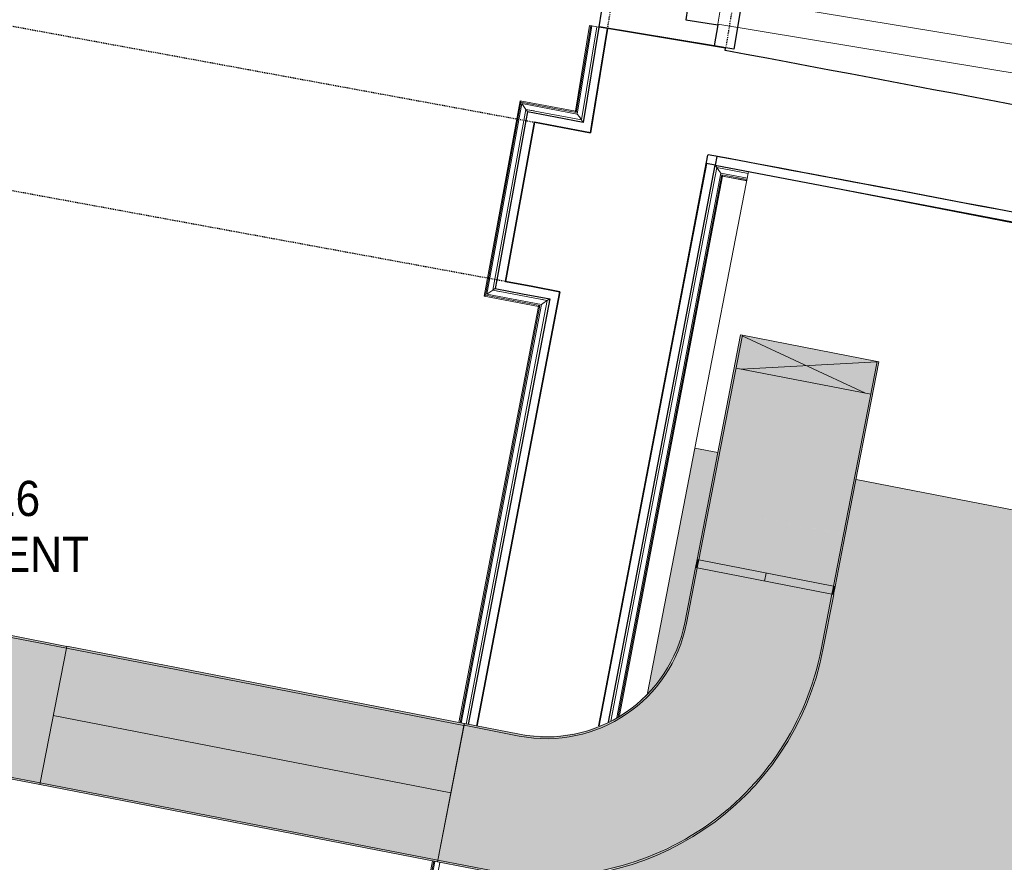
# Model space of a CAD drawing. Header units: millimetres. Extents: x -2845 to 74565, y -36590 to 13748.
# Tile 42 of 53: x 55005 to 56403, y -25858 to -24662. Entities that reach past the tile are written whole.
import ezdxf

# ---------------------------------------------------------------- set-up
doc = ezdxf.new("R2010")
doc.units = ezdxf.units.MM
doc.linetypes.add('Tiret', pattern=[2.5, 1.25, -1.25])
doc.linetypes.add('Tiret_2_', pattern=[2.5, 1.25, -1.25])
for name, color, linetype, lineweight in [('A-DOOR', 7, 'Continuous', 25), ('A-FLOR', 7, 'Continuous', 25), ('A-FLOR-HRAL', 7, 'Continuous', 18), ('A-WALL', 7, 'Continuous', 25), ('CHEMIN DE CABLE ELE', 7, 'Continuous', 18), ('ESPACE', 7, 'Continuous', 30), ('I-WALL', 7, 'Continuous', 25), ('INSTAL ELECTRIQUE', 7, 'Continuous', 18)]:
    doc.layers.add(name, color=color, linetype=linetype, lineweight=lineweight)
doc.layers.add('A-DOOR-HDLN', color=5, linetype='Tiret', lineweight=25, true_color=0x0000ff)
doc.styles.add('Arial_2', font='arial.ttf', dxfattribs={"width": 0.9, "height": 50})

# ---------------------------------------------------------------- blocks, each defined once
blk = doc.blocks.new('Ouverture en rectangle - Ouverture en rectangle _143x207_-3216767-2021_015_1111_DCE_1_50_N0 FINI_CFO_GEN')
at = {"layer": 'A-DOOR-HDLN', "linetype": 'Tiret_2_'}
for p, q in [((-96.1, 115), (715, 115)), ((715, -115), (-91.2, -115))]:
    blk.add_line(p, q, dxfattribs=at)
blk = doc.blocks.new('Ouverture en rectangle - Ouverture en rectangle _175x207_-3508446-2021_015_1111_DCE_1_50_N0 FINI_CFO_GEN')
at = {"layer": 'A-DOOR-HDLN', "linetype": 'Tiret_2_'}
for p, q in [((-875, 85), (-562.2, 85)), ((-362.2, 85), (875, 85)), ((-561.7, -85), (-875, -85)), ((875, -85), (-361.7, -85))]:
    blk.add_line(p, q, dxfattribs=at)
blk = doc.blocks.new('B02_DC_STR_rvt-1-2021_015_1111_DCE_1_50_N0 FINI_CFO_GEN')
at = {"layer": 'A-WALL'}
for p, q in [((2566.9, -24807.3), (2525.4, -25033.6)), ((2769.9, -25080.3), (2813.1, -24854.4))]:
    blk.add_line(p, q, dxfattribs=at)
at = {"layer": 'A-WALL', "flags": 128}
for points in [[(2646.1, -24822.4), (2606.5, -24814.9), (2566.9, -24807.3)], [(2525.4, -25033.6), (2564.1, -25040.9), (2602.9, -25048.3)]]:
    blk.add_lwpolyline(points, dxfattribs=at)
at = {"layer": 'I-WALL'}
for p, q in [((2670.5, -24674.4), (2646.1, -24822.4)), ((2838.2, -24702.1), (2670.5, -24674.4)), ((2837.7, -24705.6), (2838.2, -24702.1)), ((2813.1, -24854.4), (2813.2, -24853.6)), ((2602.9, -25048.3), (2485, -25664.8)), ((2658.1, -25664.5), (2769.9, -25080.3))]:
    blk.add_line(p, q, dxfattribs=at)
for radius, start, end in [(136379.6, 78.603157, 79.412723), (136229.6, 78.602929, 79.411396)]:
    blk.add_arc((-22219.8, -158763.5), radius, start, end, dxfattribs=at)
at = {"layer": 'A-DOOR', "color": 5, "lineweight": 25, "true_color": 0x0000ff}
for name, p, rotation in [('Ouverture en rectangle - Ouverture en rectangle _175x207_-3508446-2021_015_1111_DCE_1_50_N0 FINI_CFO_GEN', (2897, -23825), 80.61767038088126), ('Ouverture en rectangle - Ouverture en rectangle _143x207_-3216767-2021_015_1111_DCE_1_50_N0 FINI_CFO_GEN', (1842.9, -24791.2), 349.5853757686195)]:
    blk.add_blockref(name, p, dxfattribs=dict(at, rotation=rotation))
blk = doc.blocks.new('51_PORTE_2 VENTEAUX TUNEL  - 166X204-479372-2021_015_1111_DCE_1_50_N0 FINI_CFO_GEN')
at = {"layer": 'A-DOOR', "color": 251, "lineweight": 18, "true_color": 0x646464}
for p, q in [((-845, 1003), (-845, 158)), ((-845, 1003), (-805, 1003)), ((-805, 1003), (-805, 158)), ((805, 1003), (805, 158)), ((845, 1003), (805, 1003)), ((845, 1003), (845, 158)), ((-805, 158), (-845, 158)), ((805, 158), (845, 158))]:
    blk.add_line(p, q, dxfattribs=at)
at = {"layer": 'A-DOOR'}
for p, q in [((-873.5, 158), (-846, 158)), ((-846, 158), (-846, 112)), ((846, 158), (876, 158)), ((846, 112), (846, 158)), ((876, 158), (876, -8)), ((-846, 112), (-830, 112)), ((-830, 112), (-830, -8)), ((830, 112), (846, 112)), ((830, -8), (830, 112)), ((-830, -8), (-873.5, -8)), ((876, -8), (830, -8))]:
    blk.add_line(p, q, dxfattribs=at)
at = {"layer": 'A-DOOR', "color": 251, "linetype": 'Tiret', "lineweight": 18, "true_color": 0x646464}
for centre, start, end in [((-845, 158), 360, 90), ((845, 158), 90, 109.7105), ((845, 158), 125.0265, 180)]:
    blk.add_arc(centre, 845, start, end, dxfattribs=at)
blk = doc.blocks.new('Garde-corps - Garde-corps-508960-2021_015_1111_DCE_1_50_N0 FINI_CFO_GEN')
at = {"layer": 'A-FLOR-HRAL'}
for p, q in [((2644.8, -24670.2), (2624.7, -24791.9)), ((2646.5, -24670.4), (2626.1, -24793.8)), ((2648.2, -24670.7), (2627.5, -24795.8)), ((2655.2, -24671.9), (2633.4, -24804.2)), ((2646.5, -24670.4), (2644.8, -24670.2)), ((2646.5, -24670.4), (2648.2, -24670.7)), ((2648.2, -24670.7), (2655.2, -24671.9)), ((2658.2, -24672.4), (2655.2, -24671.9)), ((2546.1, -24776.9), (2495.1, -25054.3)), ((2547.4, -24778.8), (2497, -25053)), ((2548.8, -24780.9), (2499, -25051.6)), ((2624.7, -24791.9), (2546.1, -24776.9)), ((2624.7, -24791.9), (2546.1, -24776.9)), ((2626.1, -24793.8), (2547.4, -24778.8)), ((2627.5, -24795.8), (2548.8, -24780.9)), ((2554.5, -24789.2), (2507.3, -25045.9)), ((2633.4, -24804.2), (2554.5, -24789.2)), ((2566.3, -24791.4), (2554.5, -24789.2)), ((2507.3, -25045.9), (2584.8, -25060.6)), ((2507.3, -25045.9), (2516.4, -25047.6)), ((2584.8, -25060.6), (2469.7, -25661.9)), ((2495.1, -25054.3), (2572.4, -25069)), ((2495.1, -25054.3), (2572.5, -25069)), ((2497, -25053), (2574.4, -25067.7)), ((2499, -25051.6), (2576.4, -25066.3)), ((2575.6, -25058.9), (2584.8, -25060.6)), ((2572.4, -25069), (2459.4, -25659.8)), ((2574.4, -25067.7), (2461, -25660.2)), ((2576.4, -25066.3), (2462.7, -25660.5)), ((2421.8, -25856.3), (2370.2, -26126.1)), ((2423.5, -25856.6), (2371.5, -26128.1)), ((2425.2, -25856.9), (2372.9, -26130.1)), ((2432.2, -25858.3), (2378.6, -26138.4)), ((1930.9, -26052.8), (1930.4, -26055.7)), ((1930.9, -26052.8), (1932.3, -26045.8)), ((1990.7, -26064.2), (1930.9, -26052.8)), ((1932.3, -26045.8), (1932.6, -26044.1)), ((1992, -26057.2), (1932.3, -26045.8)), ((1932.9, -26042.5), (1932.6, -26044.1)), ((1992.4, -26055.5), (1932.6, -26044.1)), ((1992.7, -26053.9), (1932.9, -26042.5)), ((2177.7, -26092.7), (2095.2, -26077)), ((2178, -26091), (2095.5, -26075.2)), ((2178.3, -26089.4), (2095.8, -26073.6)), ((2176.3, -26099.7), (2093.8, -26084)), ((2370.2, -26126.1), (2281.4, -26109.1)), ((2378.6, -26138.4), (2279.5, -26119.5)), ((2372.9, -26130.1), (2280.8, -26112.5)), ((2371.5, -26128.1), (2281.1, -26110.8)), ((2372.9, -26130.1), (2378.6, -26138.4))]:
    blk.add_line(p, q, dxfattribs=at)
at = {"layer": 'A-FLOR-HRAL', "flags": 128}
for points in [[(2546.1, -24776.9), (2546.1, -24776.9), (2546.1, -24777), (2546.3, -24777.2), (2546.4, -24777.4), (2546.6, -24777.6), (2546.7, -24777.9), (2546.9, -24778.1), (2547.1, -24778.4), (2547.2, -24778.6), (2547.4, -24778.8)], [(2548.8, -24780.9), (2551.6, -24785), (2554.5, -24789.2)], [(2554.5, -24789.2), (2554.6, -24789.3), (2554.8, -24789.7), (2555.2, -24790.2), (2555.6, -24790.7), (2556, -24791.4), (2556.4, -24792), (2556.9, -24792.7)], [(2627.5, -24795.8), (2630.4, -24800), (2633.4, -24804.2)], [(2499, -25051.6), (2503.2, -25048.7), (2507.3, -25045.9)], [(2576.4, -25066.3), (2580.6, -25063.5), (2584.8, -25060.6)], [(2584.8, -25060.6), (2584.9, -25060.6), (2585.2, -25060.3), (2585.7, -25060), (2586.3, -25059.6), (2586.9, -25059.2), (2587.6, -25058.7), (2588.3, -25058.3)], [(2572.4, -25069), (2572.5, -25069), (2572.6, -25068.9), (2572.7, -25068.8), (2572.9, -25068.7), (2573.2, -25068.5), (2573.4, -25068.3), (2573.7, -25068.2), (2573.9, -25068), (2574.2, -25067.8), (2574.4, -25067.7)]]:
    blk.add_lwpolyline(points, dxfattribs=at)
at = {"layer": 'A-FLOR-HRAL'}
for points, knots in [([(2624.7, -24791.9), (2624.7, -24791.9), (2624.8, -24791.9), (2624.8, -24792), (2624.9, -24792.1), (2625, -24792.2), (2625.1, -24792.4), (2625.3, -24792.6), (2625.4, -24792.8), (2625.6, -24793.1), (2625.7, -24793.3), (2625.9, -24793.5), (2626, -24793.7), (2626.1, -24793.8)], [0.075, 0.075, 0.075, 0.075, 0.15, 0.2125, 0.275, 0.35, 0.425, 0.5, 0.6, 0.7, 0.775, 0.85, 1, 1, 1, 1]), ([(2633.4, -24804.2), (2633.4, -24804.2), (2633.4, -24804.2), (2633.4, -24804.3), (2633.4, -24804.3), (2633.5, -24804.4), (2633.5, -24804.5), (2633.6, -24804.6), (2633.7, -24804.7), (2633.8, -24804.8), (2633.9, -24804.9), (2633.9, -24805), (2634, -24805.2), (2634.1, -24805.3), (2634.2, -24805.5), (2634.3, -24805.6), (2634.4, -24805.8), (2634.5, -24805.9), (2634.7, -24806.1), (2635, -24806.5), (2635.3, -24807.1), (2635.7, -24807.5), (2635.8, -24807.7)], [0, 0, 0, 0, 0.071429, 0.107143, 0.142857, 0.178571, 0.214286, 0.25, 0.285714, 0.321429, 0.357143, 0.392857, 0.428571, 0.464286, 0.5, 0.535714, 0.571429, 0.607143, 0.642857, 0.714286, 0.857143, 1, 1, 1, 1]), ([(2507.3, -25045.9), (2507.3, -25045.9), (2507.3, -25045.9), (2507.4, -25045.9), (2507.4, -25045.8), (2507.5, -25045.8), (2507.6, -25045.7), (2507.7, -25045.7), (2507.8, -25045.6), (2507.9, -25045.5), (2508, -25045.4), (2508.1, -25045.3), (2508.3, -25045.3), (2508.4, -25045.2), (2508.6, -25045.1), (2508.7, -25045), (2508.9, -25044.9), (2509, -25044.8), (2509.2, -25044.6), (2509.6, -25044.4), (2510.1, -25044), (2510.6, -25043.7), (2510.8, -25043.5)], [0, 0, 0, 0, 0.071429, 0.107143, 0.142857, 0.178571, 0.214286, 0.25, 0.285714, 0.321429, 0.357143, 0.392857, 0.428571, 0.464286, 0.5, 0.535714, 0.571429, 0.607143, 0.642857, 0.714286, 0.857143, 1, 1, 1, 1]), ([(2495.1, -25054.3), (2495.1, -25054.3), (2495.1, -25054.3), (2495.2, -25054.2), (2495.3, -25054.1), (2495.5, -25054), (2495.6, -25053.9), (2495.8, -25053.8), (2496.1, -25053.6), (2496.3, -25053.5), (2496.5, -25053.3), (2496.7, -25053.2), (2496.9, -25053), (2497, -25053)], [0.075, 0.075, 0.075, 0.075, 0.15, 0.2125, 0.275, 0.35, 0.425, 0.5, 0.6, 0.7, 0.775, 0.85, 1, 1, 1, 1]), ([(2370.2, -26126.1), (2370.2, -26126.1), (2370.2, -26126.2), (2370.3, -26126.3), (2370.5, -26126.5), (2370.6, -26126.7), (2370.7, -26126.8), (2370.8, -26127), (2370.9, -26127.2), (2371, -26127.3), (2371.1, -26127.4), (2371.2, -26127.6), (2371.3, -26127.7), (2371.4, -26127.9), (2371.5, -26128), (2371.5, -26128.1)], [0.1, 0.1, 0.1, 0.1, 0.2, 0.3, 0.4, 0.475, 0.55, 0.6, 0.65, 0.7, 0.75, 0.8, 0.85, 0.9, 1, 1, 1, 1]), ([(2378.6, -26138.4), (2378.6, -26138.4), (2378.6, -26138.5), (2378.7, -26138.7), (2378.9, -26138.9), (2379, -26139.1), (2379.2, -26139.3), (2379.3, -26139.5), (2379.5, -26139.8), (2379.7, -26140.1), (2379.9, -26140.4), (2380.1, -26140.7), (2380.4, -26141.2), (2380.7, -26141.6), (2380.9, -26141.9)], [0, 0, 0, 0, 0.166667, 0.25, 0.333333, 0.416667, 0.458333, 0.5, 0.583333, 0.666667, 0.708333, 0.75, 0.833333, 1, 1, 1, 1])]:
    blk.add_open_spline(points, degree=3, knots=knots, dxfattribs=at)
blk = doc.blocks.new('Garde-corps - Garde-corps-509100-2021_015_1111_DCE_1_50_N0 FINI_CFO_GEN')
at = {"layer": 'A-FLOR-HRAL'}
for p, q in [((2675.1, -25658), (2825.6, -24871.7)), ((2825.6, -24871.7), (2870.3, -24880.4)), ((2683.4, -25652.7), (2831.2, -24880)), ((2685.4, -25651.3), (2832.6, -24882)), ((2687.4, -25650), (2833.9, -24883.9)), ((2831.2, -24880), (2869, -24887.1)), ((2832.6, -24882), (2868.6, -24888.8)), ((2833.9, -24883.9), (2868.3, -24890.6)), ((2833.9, -24883.9), (2868.3, -24890.4))]:
    blk.add_line(p, q, dxfattribs=at)
at = {"layer": 'A-FLOR-HRAL', "flags": 128}
blk.add_lwpolyline([(2831.2, -24880), (2828.4, -24875.8), (2825.6, -24871.7)], dxfattribs=at)
at = {"layer": 'A-FLOR-HRAL'}
for points, knots in [([(2825.6, -24871.7), (2825.6, -24871.7), (2825.5, -24871.7), (2825.5, -24871.6), (2825.5, -24871.6), (2825.4, -24871.5), (2825.4, -24871.4), (2825.3, -24871.3), (2825.2, -24871.2), (2825.2, -24871.1), (2825.1, -24871), (2825, -24870.9), (2824.9, -24870.7), (2824.8, -24870.6), (2824.7, -24870.4), (2824.6, -24870.3), (2824.5, -24870.1), (2824.4, -24870), (2824.3, -24869.8), (2824, -24869.4), (2823.6, -24868.9), (2823.3, -24868.4), (2823.2, -24868.2)], [0, 0, 0, 0, 0.071429, 0.107143, 0.142857, 0.178571, 0.214286, 0.25, 0.285714, 0.321429, 0.357143, 0.392857, 0.428571, 0.464286, 0.5, 0.535714, 0.571429, 0.607143, 0.642857, 0.714286, 0.857143, 1, 1, 1, 1]), ([(2833.9, -24883.9), (2833.9, -24883.9), (2833.9, -24883.9), (2833.8, -24883.8), (2833.8, -24883.7), (2833.7, -24883.6), (2833.5, -24883.4), (2833.4, -24883.2), (2833.2, -24883), (2833.1, -24882.7), (2833, -24882.5), (2832.8, -24882.3), (2832.7, -24882.1), (2832.6, -24882)], [0.075, 0.075, 0.075, 0.075, 0.15, 0.2125, 0.275, 0.35, 0.425, 0.5, 0.6, 0.7, 0.775, 0.85, 1, 1, 1, 1])]:
    blk.add_open_spline(points, degree=3, knots=knots, dxfattribs=at)
blk = doc.blocks.new('B02_ARC_rvt-1-2021_015_1111_DCE_1_50_N0 FINI_CFO_GEN')
at = {"layer": 'A-FLOR'}
for p, q in [((2901, -24394.9), (2850, -24703.6)), ((2658.3, -24671.9), (2657.6, -24671.8)), ((2850, -24703.6), (2822, -24698.9))]:
    blk.add_line(p, q, dxfattribs=at)
at = {"layer": 'A-WALL'}
for p, q in [((2658.2, -24672.4), (2635.8, -24807.7)), ((2648.1, -24810.1), (2670.5, -24674.4)), ((2670.5, -24674.4), (2658.2, -24672.4)), ((2556.9, -24792.7), (2554.6, -24805)), ((2554.6, -24805), (2513.1, -25031.2)), ((2525.4, -25033.6), (2566.9, -24807.3)), ((2646.1, -24822.4), (2648.1, -24810.1)), ((2825.5, -24855.9), (2823.2, -24868.2)), ((2810.9, -24865.9), (2658.1, -25664.5)), ((2671.8, -25659.2), (2823.2, -24868.2)), ((2823.2, -24868.2), (2810.9, -24865.9)), ((2513.1, -25031.2), (2510.8, -25043.5)), ((2588.3, -25058.3), (2472.7, -25662.4)), ((2485, -25664.8), (2600.5, -25060.6)), ((2600.5, -25060.6), (2602.9, -25048.3))]:
    blk.add_line(p, q, dxfattribs=at)
at = {"layer": 'A-WALL', "flags": 128}
for points in [[(2635.8, -24807.7), (2596.4, -24800.2), (2556.9, -24792.7)], [(2566.9, -24807.3), (2606.5, -24814.9), (2646.1, -24822.4)], [(2823.2, -24868.2), (3755, -25045.8), (4685.5, -25229.9)], [(2510.8, -25043.5), (2549.5, -25050.9), (2588.3, -25058.3)], [(2602.9, -25048.3), (2564.1, -25040.9), (2525.4, -25033.6)]]:
    blk.add_lwpolyline(points, dxfattribs=at)
at = {"layer": 'A-WALL'}
blk.add_arc((-22219.8, -158763.5), 136229.6, 78.602929, 79.40613, dxfattribs=at)
at = {"layer": 'A-DOOR', "lineweight": 18, "rotation": 260.6176703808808}
blk.add_blockref('51_PORTE_2 VENTEAUX TUNEL  - 166X204-479372-2021_015_1111_DCE_1_50_N0 FINI_CFO_GEN', (2809, -23808.9), dxfattribs=at)
at = {"layer": 'A-FLOR-HRAL', "lineweight": 18}
for name in ['Garde-corps - Garde-corps-508960-2021_015_1111_DCE_1_50_N0 FINI_CFO_GEN', 'Garde-corps - Garde-corps-509100-2021_015_1111_DCE_1_50_N0 FINI_CFO_GEN']:
    blk.add_blockref(name, (0, 0), dxfattribs=at)
blk = doc.blocks.new('602_CHASSIS 400V - 2000 x 1800 x 400-6411966-2021_015_1111_DCE_1_50_N0 FINI_CFO_GEN')
at = {"layer": 'INSTAL ELECTRIQUE', "true_color": 0xff8080}
h = blk.add_hatch(color=11, dxfattribs=at)
h.paths.add_polyline_path([(900, -1100), (900, -400), (-666.9, -400), (-666.9, -646.5), (-673, -716), (-691.1, -783.3), (-722.1, -848.7), (-761.9, -905), (-810.9, -953.7), (-867.7, -993.3), (-900, -1008.3), (-900, -1100), (-52.7, -1099.9), (-72.8, -1081.7), (-86.7, -1060.8), (-94.9, -1036.1), (-96.5, -1010), (-91.3, -984.4), (-79.7, -961.1), (-62.4, -941.5), (-40.6, -927.1), (-15.8, -918.8), (10.2, -917.2), (35.8, -922.4), (59.2, -934.1), (79.3, -952.3), (93.1, -973.2), (101.4, -997.9), (103, -1024), (97.8, -1049.6), (86.1, -1072.9), (68.8, -1092.5), (57.4, -1100), (892.2, -1100)])
h.paths.add_polyline_path([(-900, -754.4), (-886.8, -733.3), (-872, -691), (-866.9, -646.5), (-866.9, -400), (-900, -400), (-900, -737.4)])
at = {"layer": 'INSTAL ELECTRIQUE'}
for p, q in [((900, 0), (-900, 0)), ((-900, 0), (-900, -400)), ((-866.9, -400), (-900, -400)), ((-900, -400), (-900, -754.4)), ((-900, -400), (-866.9, -400)), ((900, -400), (-666.9, -400)), ((-666.9, -400), (900, -400))]:
    blk.add_line(p, q, dxfattribs=at)
blk = doc.blocks.new('Chemin de câbles - Courbure convexe - Standard-4695745-2021_015_1111_DCE_1_50_N0 FINI_CFO_GEN')
at = {"layer": 'CHEMIN DE CABLE ELE', "true_color": 0x0080ff}
for points in [[(2814.3, -25355.4), (2861.9, -25110), (2859.3, -25110), (2811.8, -25354.9)], [(3005.6, -25392.6), (3044.2, -25193.7), (2852.9, -25156.6), (2814.3, -25355.4), (2991.3, -25389.8)], [(3008.1, -25393), (3055.8, -25147.6), (3053.3, -25147.2), (3005.6, -25392.6)], [(2800, -25429), (2814.3, -25355.4), (2811.8, -25354.9), (2797.5, -25428.5)], [(2991.3, -25466.2), (3005.6, -25392.6), (2814.3, -25355.4), (2800, -25429), (2989.1, -25465.8)], [(2993.8, -25466.7), (3008.1, -25393), (3005.6, -25392.6), (2991.3, -25466.2)]]:
    blk.add_hatch(color=150, dxfattribs=at).paths.add_polyline_path(points)
at = {"layer": 'CHEMIN DE CABLE ELE', "color": 8, "true_color": 0x808080}
for p, q in [((2859.4, -25109.5), (2811.8, -25354.9)), ((2814.3, -25355.4), (2861.9, -25110)), ((2861.9, -25110), (2859.4, -25109.5)), ((3044.2, -25193.7), (2852.9, -25156.6)), ((3053.3, -25147.2), (3005.6, -25392.6)), ((3008.1, -25393), (3055.8, -25147.6)), ((3055.8, -25147.6), (3053.3, -25147.2)), ((2797.5, -25428.5), (2811.8, -25354.9)), ((2814.3, -25355.4), (2800, -25429)), ((2991.3, -25466.2), (3005.6, -25392.6)), ((3008.1, -25393), (2993.8, -25466.7)), ((2800, -25429), (2797.5, -25428.5)), ((2991.3, -25466.2), (2800, -25429)), ((2993.8, -25466.7), (2991.3, -25466.2))]:
    blk.add_line(p, q, dxfattribs=at)
blk = doc.blocks.new('Chemin de câbles - Courbure - Standard-4698035-2021_015_1111_DCE_1_50_N0 FINI_CFO_GEN')
at = {"layer": 'CHEMIN DE CABLE ELE', "true_color": 0x0080ff}
for points in [[(-230.5, -93.9), (-163.2, -75.9), (-100, -46.4), (-42.9, -6.4), (8, 45.2), (47.3, 101.9), (76.3, 164.6), (94, 231.5), (100, 300.5), (100, 380), (97.5, 380), (97.4, 299.5), (91.2, 230), (72.8, 162.6), (42.8, 99.3), (4.5, 44.5), (-44.5, -4.5), (-101.3, -44.2), (-164.1, -73.5), (-231, -91.4), (-300.5, -97.5), (-380, -97.5), (-379.5, -100), (-299.5, -100), (-248.1, -95.5)], [(-231, -91.4), (-163.7, -73.3), (-100.5, -43.7), (-43.5, -3.4), (5.7, 46.3), (45.6, 104.2), (73.5, 164.1), (91.4, 231), (97.5, 300), (97.5, 380), (-97.5, 380), (-97.5, 300), (-102.5, 254.9), (-117.5, 212.1), (-143.3, 172.1), (-174.8, 141), (-212.7, 117.3), (-255, 102.5), (-300, 97.5), (-380, 97.5), (-380, -97.5), (-300, -97.5), (-231, -91.4)], [(-254.9, 102.5), (-212.1, 117.5), (-173.7, 141.6), (-141.6, 173.7), (-116.9, 213.8), (-102.4, 256), (-97.5, 300.5), (-97.5, 380), (-100, 380), (-100.1, 299.5), (-105.4, 254.4), (-120.9, 211.5), (-143.6, 175.3), (-175.3, 143.6), (-213.2, 119.8), (-255.5, 105), (-300.5, 100), (-380, 100), (-379.5, 97.5), (-299.5, 97.5), (-255, 102.5)]]:
    blk.add_hatch(color=150, dxfattribs=at).paths.add_polyline_path(points)
at = {"layer": 'CHEMIN DE CABLE ELE', "color": 8, "true_color": 0x808080}
for p, q in [((-97.5, 380), (-100, 380)), ((-100, 380), (-100, 300)), ((-97.5, 300), (-97.5, 380)), ((97.5, 380), (-97.5, 380)), ((100, 380), (97.5, 380)), ((97.5, 380), (97.5, 300)), ((100, 300), (100, 380)), ((-380, 97.5), (-380, 100)), ((-300, 100), (-380, 100)), ((-380, -97.5), (-380, 97.5)), ((-300, 97.5), (-380, 97.5)), ((-380, -100), (-380, -97.5)), ((-300, -97.5), (-380, -97.5)), ((-300, -100), (-380, -100))]:
    blk.add_line(p, q, dxfattribs=at)
for radius, end in [(400, 360), (202.5, 360), (397.5, 0), (200, 0)]:
    blk.add_arc((-300, 300), radius, 270, end, dxfattribs=at)
blk = doc.blocks.new('Chemin de câbles - Courbure - Standard-4698208-2021_015_1111_DCE_1_50_N0 FINI_CFO_GEN')
at = {"layer": 'CHEMIN DE CABLE ELE', "true_color": 0x0080ff}
for points in [[(-85.8, 373.6), (-88.3, 373.7), (-90.9, 293.2), (-97.4, 249.2), (-113.6, 207.5), (-136.6, 172.5), (-168.1, 142), (-205.6, 119), (-247.1, 104.8), (-291.1, 100), (-370.7, 100), (-370.3, 97.5), (-290.3, 97.5), (-246.5, 102.3), (-204.5, 116.7), (-166.6, 140), (-133.2, 173.1), (-109.6, 209.7), (-94.4, 250.7), (-88.3, 294.1), (-86.2, 360.5)], [(109.1, 367.5), (-85.8, 373.6), (-88.3, 293.6), (-94.5, 249.6), (-110.2, 208), (-136.1, 169.5), (-167.7, 139.3), (-205.1, 116.5), (-246.7, 102.3), (-290.7, 97.5), (-370.7, 97.5), (-370.7, -97.5), (-290.7, -97.5), (-223, -91.7), (-156.9, -74.2), (-94.8, -45.7), (-38.4, -6.9), (10.6, 41.1), (50.7, 97.1), (79.3, 155), (98.6, 220.1), (106.6, 287.5), (109.1, 367)], [(111.6, 367.4), (109.1, 367.5), (106.5, 287), (98.3, 219.1), (78.6, 153.5), (47.9, 92.2), (6.8, 36.9), (-39.5, -8), (-95.6, -46.3), (-157.4, -74.4), (-223.1, -91.7), (-291.1, -97.5), (-370.7, -97.5), (-370.3, -100), (-290.3, -100), (-222.6, -94.2), (-156.5, -76.8), (-94.4, -48.5), (-37.9, -10), (12.8, 39.8), (52.3, 94.6), (82.1, 155.4), (101.2, 220.5), (109.1, 287.9), (111.2, 354.3)]]:
    blk.add_hatch(color=150, dxfattribs=at).paths.add_polyline_path(points)
at = {"layer": 'CHEMIN DE CABLE ELE', "color": 8, "true_color": 0x808080}
for p, q in [((-88.3, 373.7), (-90.8, 293.7)), ((-85.8, 373.6), (-88.3, 373.7)), ((-88.3, 293.6), (-85.8, 373.6)), ((109.1, 367.5), (-85.8, 373.6)), ((109.1, 367.5), (106.6, 287.5)), ((111.6, 367.4), (109.1, 367.5)), ((109.1, 287.4), (111.6, 367.4)), ((-370.7, 97.5), (-370.7, 100)), ((-290.7, 100), (-370.7, 100)), ((-370.7, -97.5), (-370.7, 97.5)), ((-290.7, 97.5), (-370.7, 97.5)), ((-370.7, -100), (-370.7, -97.5)), ((-290.7, -97.5), (-370.7, -97.5)), ((-290.7, -100), (-370.7, -100))]:
    blk.add_line(p, q, dxfattribs=at)
for radius in [200, 202.5, 397.5, 400]:
    blk.add_arc((-290.7, 300), radius, 270, 358.1974, dxfattribs=at)
blk = doc.blocks.new('B02_ELE_rvt-1-2021_015_1111_DCE_1_50_N0 FINI_CFO_GEN')
at = {"layer": 'CHEMIN DE CABLE ELE', "true_color": 0x0080ff}
blk.add_hatch(color=150, dxfattribs=at).paths.add_polyline_path([(3044.2, -25193.7), (3053.3, -25147.2), (2861.9, -25110), (2853.1, -25156.6), (3043.3, -25193.6)])
at = {"layer": 'CHEMIN DE CABLE ELE', "lineweight": 5, "true_color": 0x0080ff}
for points in [[(2797.8, -25440.3), (2800, -25429), (2797.5, -25428.5), (2795.3, -25439.8)], [(2989.1, -25477.5), (2991.3, -25466.2), (2800, -25429), (2797.8, -25440.3), (2976.3, -25475)], [(2991.6, -25478), (2993.8, -25466.7), (2991.3, -25466.2), (2989.1, -25477.5)], [(2429.4, -25855.1), (2466.5, -25663.8), (1901.8, -25554.1), (1864.6, -25745.5), (2428.9, -25855.1)], [(2466.5, -25663.8), (2467, -25661.3), (1902.3, -25551.6), (1901.8, -25554.1), (2461.3, -25662.8)], [(2428.9, -25857.6), (2429.4, -25855.1), (1864.6, -25745.5), (1864.2, -25747.9), (2363.3, -25844.9)]]:
    blk.add_hatch(color=150, dxfattribs=at).paths.add_polyline_path(points)
at = {"layer": 'CHEMIN DE CABLE ELE', "color": 8, "true_color": 0x808080}
for p, q in [((2861.8, -25110.6), (3036.7, -25192.3)), ((2861.9, -25110), (3053.3, -25147.2)), ((3053.2, -25147.8), (2860.4, -25158)), ((2797.5, -25428.5), (2795.3, -25439.8)), ((2797.5, -25428.5), (2800, -25429)), ((2800, -25429), (2797.8, -25440.3)), ((2800, -25429), (2991.3, -25466.2)), ((2797.8, -25440.3), (2795.3, -25439.8)), ((2989.1, -25477.5), (2797.8, -25440.3)), ((2895.6, -25447.6), (2893.4, -25458.9)), ((2991.3, -25466.2), (2989.1, -25477.5)), ((2991.3, -25466.2), (2993.8, -25466.7)), ((2991.6, -25478), (2989.1, -25477.5)), ((2993.8, -25466.7), (2991.6, -25478)), ((1864.6, -25745.5), (1901.8, -25554.1)), ((1901.8, -25554.1), (1902.3, -25551.6)), ((2466.5, -25663.8), (1901.8, -25554.1)), ((2467, -25661.3), (1902.3, -25551.6)), ((2447.9, -25759.5), (1883.2, -25649.8)), ((2467, -25661.3), (2466.5, -25663.8)), ((2466.5, -25663.8), (2429.4, -25855.1)), ((1864.2, -25747.9), (1864.6, -25745.5)), ((2429.4, -25855.1), (1864.6, -25745.5)), ((2428.9, -25857.6), (1864.2, -25747.9)), ((2429.4, -25855.1), (2428.9, -25857.6))]:
    blk.add_line(p, q, dxfattribs=at)
at = {"layer": 'CHEMIN DE CABLE ELE', "lineweight": 18}
blk.add_blockref('Chemin de câbles - Courbure convexe - Standard-4695745-2021_015_1111_DCE_1_50_N0 FINI_CFO_GEN', (0, 0), dxfattribs=at)
for name, p, rotation in [('Chemin de câbles - Courbure - Standard-4698208-2021_015_1111_DCE_1_50_N0 FINI_CFO_GEN', (1519.3, -25579.1), 260.8097895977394), ('Chemin de câbles - Courbure - Standard-4698035-2021_015_1111_DCE_1_50_N0 FINI_CFO_GEN', (2821, -25831.9), 349.0071599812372)]:
    blk.add_blockref(name, p, dxfattribs=dict(at, rotation=rotation))
at = {"layer": 'INSTAL ELECTRIQUE', "lineweight": 18, "rotation": 349.0071599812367}
blk.add_blockref('602_CHASSIS 400V - 2000 x 1800 x 400-6411966-2021_015_1111_DCE_1_50_N0 FINI_CFO_GEN', (3754.3, -25049.1), dxfattribs=at)

msp = doc.modelspace()

# ---------------------------------------------------------------- block references
at = {"lineweight": 5}
for name in ['B02_DC_STR_rvt-1-2021_015_1111_DCE_1_50_N0 FINI_CFO_GEN', 'B02_ARC_rvt-1-2021_015_1111_DCE_1_50_N0 FINI_CFO_GEN', 'B02_ELE_rvt-1-2021_015_1111_DCE_1_50_N0 FINI_CFO_GEN']:
    msp.add_blockref(name, (53169.3, 0), dxfattribs=at)

# ---------------------------------------------------------------- texts
at = {"layer": 'ESPACE', "color": 8, "true_color": 0x808080, "char_height": 50, "attachment_point": 1, "style": 'Arial_2'}
for s, insert, width in [('DC-N0-016', (54716, -25316.6), 382.405), ('DEGAGEMENT', (54656.4, -25396), 523.101)]:
    msp.add_mtext(s, dxfattribs=dict(at, insert=insert, width=width))

doc.saveas('drawing.dxf')
